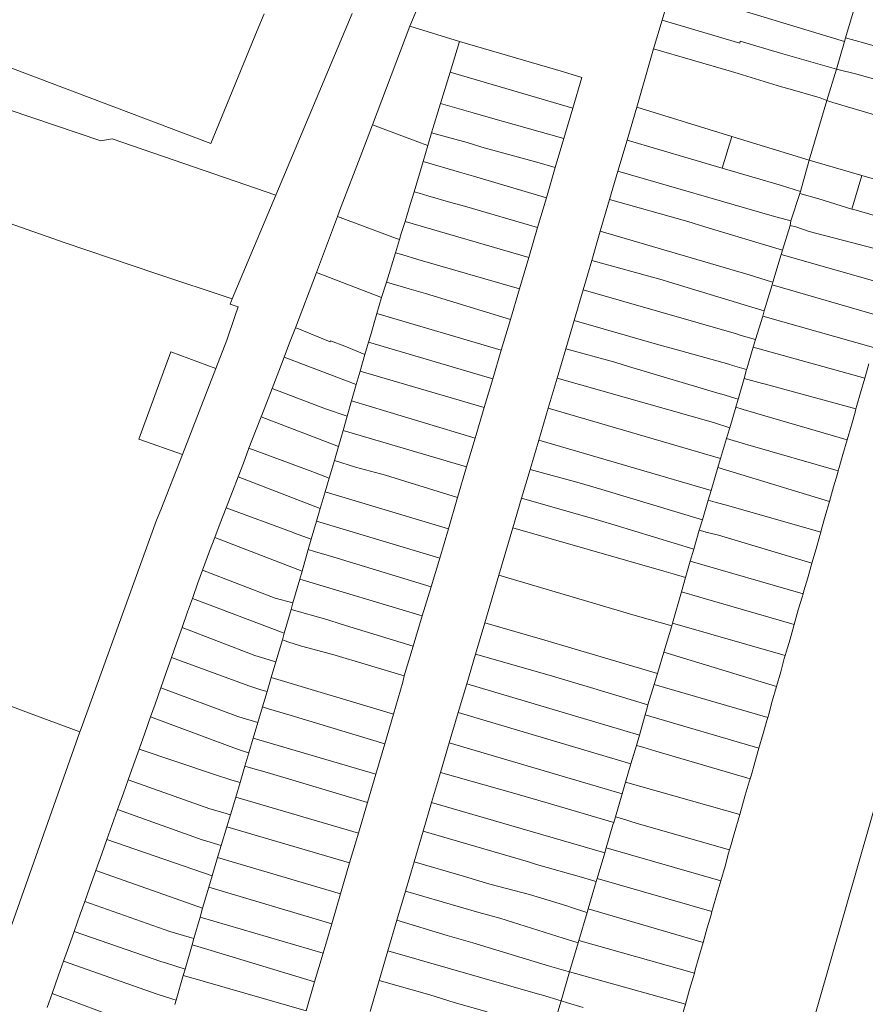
# Model space of a CAD drawing. Header units: metres. Extents: x 135785 to 137489, y 452643 to 455118.
# Tile 19 of 48: x 136599 to 136735, y 453595 to 453754. Entities that reach past the tile are written whole.
import ezdxf

# ---------------------------------------------------------------- set-up
doc = ezdxf.new("R2010")
doc.units = ezdxf.units.M
doc.layers.add('B-RO-KG-GRENS_PERCEEL-G', color=211, linetype='Continuous', lineweight=9)

msp = doc.modelspace()

# ---------------------------------------------------------------- linework, layer by layer
at = {"layer": 'B-RO-KG-GRENS_PERCEEL-G', "flags": 128}
for points in [[(136798.469, 453836.378), (136796.989, 453837.144), (136763.238, 453720.077), (136700.088, 453499.932), (136678.757, 453425.116)], [(136661.828, 453752.662), (136665.66, 453761.885)], [(136702.38, 453753.608), (136703.814, 453758.461)], [(136712.441, 453756.061), (136731.722, 453750.192)], [(136733.1, 453754.934), (136731.89, 453750.77)], [(136637.284, 453751.966), (136638.401, 453754.664)], [(136640.265, 453725.471), (136652.564, 453754.702)], [(136701.024, 453749.02), (136702.38, 453753.608)], [(136702.38, 453753.608), (136714.901, 453749.946), (136714.927, 453750.225), (136721.445, 453748.342)], [(136637.284, 453751.966), (136629.847, 453733.778)], [(136655.808, 453736.789), (136661.828, 453752.662)], [(136661.828, 453752.662), (136669.789, 453750.196)], [(136668.283, 453745.279), (136669.789, 453750.196)], [(136669.789, 453750.196), (136686.514, 453745.291)], [(136731.722, 453750.192), (136730.423, 453745.721)], [(136731.89, 453750.77), (136731.722, 453750.192)], [(136731.89, 453750.77), (136734.971, 453749.911)], [(136701.024, 453749.02), (136698.33, 453739.653)], [(136713.524, 453745.357), (136701.024, 453749.02)], [(136734.971, 453749.911), (136749.311, 453745.805)], [(136591.919, 453748.093), (136610.232, 453741.168)], [(136730.423, 453745.721), (136721.445, 453748.342)], [(136730.423, 453745.721), (136728.899, 453740.719)], [(136730.423, 453745.721), (136733.692, 453744.943)], [(136582.412, 453744.256), (136612.126, 453734.229), (136613.965, 453734.568)], [(136666.738, 453740.231), (136668.283, 453745.279)], [(136668.283, 453745.279), (136688.016, 453739.466)], [(136688.016, 453739.466), (136689.479, 453744.422), (136686.514, 453745.291)], [(136713.524, 453745.357), (136714.62, 453745.026)], [(136721.605, 453742.918), (136714.62, 453745.026)], [(136733.692, 453744.943), (136737.867, 453743.739)], [(136721.605, 453742.918), (136722.611, 453742.646)], [(136727.794, 453741.122), (136722.611, 453742.646)], [(136610.232, 453741.168), (136629.847, 453733.778)], [(136726.033, 453731.106), (136728.899, 453740.719)], [(136727.794, 453741.122), (136728.899, 453740.719)], [(136728.899, 453740.719), (136729.846, 453740.374)], [(136665.324, 453735.528), (136666.738, 453740.231)], [(136666.738, 453740.231), (136671.991, 453738.741)], [(136686.581, 453734.604), (136688.016, 453739.466)], [(136698.33, 453739.653), (136696.752, 453734.311)], [(136713.582, 453734.946), (136698.33, 453739.653)], [(136729.846, 453740.374), (136746.353, 453735.505), (136747.814, 453740.632)], [(136671.991, 453738.741), (136674.807, 453737.944)], [(136674.807, 453737.944), (136686.581, 453734.604)], [(136650.532, 453722.986), (136654.114, 453732.321), (136655.808, 453736.789)], [(136660.55, 453735.04), (136655.808, 453736.789)], [(136613.965, 453734.568), (136640.265, 453725.471)], [(136660.55, 453735.04), (136663.548, 453733.892)], [(136664.71, 453733.463), (136665.324, 453735.528)], [(136665.324, 453735.528), (136671.031, 453733.954)], [(136685.203, 453729.937), (136686.581, 453734.604)], [(136696.752, 453734.311), (136695.29, 453729.36)], [(136696.752, 453734.311), (136712.069, 453729.826)], [(136712.069, 453729.826), (136713.582, 453734.946)], [(136726.033, 453731.106), (136713.582, 453734.946)], [(136664.71, 453733.463), (136663.548, 453733.892)], [(136663.951, 453730.915), (136664.71, 453733.463)], [(136673.423, 453733.231), (136671.031, 453733.954)], [(136673.423, 453733.231), (136682.216, 453730.805)], [(136662.501, 453726.043), (136663.951, 453730.915)], [(136663.951, 453730.915), (136669.785, 453729.192)], [(136685.203, 453729.937), (136682.216, 453730.805)], [(136683.77, 453725.084), (136685.203, 453729.937)], [(136712.069, 453729.826), (136721.565, 453727.031)], [(136726.033, 453731.106), (136724.617, 453726.093)], [(136726.033, 453731.106), (136726.958, 453730.83)], [(136726.958, 453730.83), (136734.482, 453728.658)], [(136669.785, 453729.192), (136672.048, 453728.547)], [(136672.048, 453728.547), (136683.77, 453725.084)], [(136695.29, 453729.36), (136693.936, 453724.776)], [(136720.069, 453722.17), (136695.29, 453729.36)], [(136732.919, 453723.261), (136734.482, 453728.658)], [(136734.482, 453728.658), (136743.58, 453726.032), (136742.017, 453720.633)], [(136721.565, 453727.031), (136724.617, 453726.093)], [(136582.204, 453726.309), (136606.385, 453717.848), (136620.974, 453712.892), (136633.251, 453708.8)], [(136633.251, 453708.8), (136640.265, 453725.471)], [(136661.044, 453721.264), (136661.887, 453723.982), (136662.501, 453726.043)], [(136663.345, 453725.803), (136662.501, 453726.043)], [(136664.69, 453725.392), (136663.345, 453725.803)], [(136668.394, 453724.337), (136664.69, 453725.392)], [(136682.352, 453720.28), (136683.77, 453725.084)], [(136724.518, 453725.766), (136723.102, 453721.368)], [(136724.617, 453726.093), (136724.518, 453725.766)], [(136727.615, 453724.875), (136724.518, 453725.766)], [(136727.615, 453724.875), (136732.919, 453723.261)], [(136670.594, 453723.71), (136668.394, 453724.337)], [(136682.352, 453720.28), (136670.594, 453723.71)], [(136693.936, 453724.776), (136692.438, 453719.697)], [(136706.497, 453721.254), (136693.936, 453724.776)], [(136732.919, 453723.261), (136733.583, 453723.059)], [(136646.793, 453713.063), (136650.167, 453722.055)], [(136650.167, 453722.055), (136650.532, 453722.986)], [(136650.167, 453722.055), (136659.529, 453718.575)], [(136720.069, 453722.17), (136723.102, 453721.368)], [(136742.017, 453720.633), (136733.583, 453723.059)], [(136660.447, 453719.341), (136661.044, 453721.264)], [(136661.044, 453721.264), (136680.935, 453715.479)], [(136680.935, 453715.479), (136682.352, 453720.28)], [(136706.497, 453721.254), (136709.246, 453720.377)], [(136709.246, 453720.377), (136721.757, 453716.623)], [(136722.962, 453720.612), (136721.757, 453716.623)], [(136723.102, 453721.368), (136722.962, 453720.612)], [(136723.864, 453720.378), (136722.962, 453720.612)], [(136723.864, 453720.378), (136726.02, 453719.662)], [(136660.147, 453718.347), (136659.529, 453718.575)], [(136660.447, 453719.341), (136660.147, 453718.347)], [(136692.438, 453719.697), (136691.063, 453715.006)], [(136692.438, 453719.697), (136716.391, 453712.671)], [(136740.664, 453715.86), (136726.02, 453719.662)], [(136660.147, 453718.347), (136659.509, 453716.228)], [(136659.509, 453716.228), (136658.087, 453711.512)], [(136659.509, 453716.228), (136660.674, 453715.891)], [(136663.116, 453715.167), (136660.674, 453715.891)], [(136679.448, 453710.443), (136680.935, 453715.479)], [(136721.551, 453715.94), (136720.208, 453711.492)], [(136721.757, 453716.623), (136721.551, 453715.94)], [(136721.551, 453715.94), (136739.245, 453710.887)], [(136663.116, 453715.167), (136679.448, 453710.443)], [(136691.063, 453715.006), (136689.68, 453710.286)], [(136702.403, 453711.857), (136691.063, 453715.006)], [(136643.455, 453704.166), (136646.793, 453713.063)], [(136657.278, 453709.054), (136646.793, 453713.063)], [(136716.391, 453712.671), (136720.002, 453711.552)], [(136658.087, 453711.512), (136657.278, 453709.054)], [(136658.087, 453711.512), (136661.69, 453710.409)], [(136702.403, 453711.857), (136703.439, 453711.56)], [(136703.439, 453711.56), (136715.583, 453707.85)], [(136720.081, 453711.071), (136718.812, 453706.871)], [(136720.002, 453711.552), (136720.208, 453711.492)], [(136720.208, 453711.492), (136720.081, 453711.071)], [(136737.811, 453705.94), (136720.081, 453711.071)], [(136656.526, 453706.464), (136657.278, 453709.054)], [(136661.69, 453710.409), (136664.318, 453709.69)], [(136664.318, 453709.69), (136677.989, 453705.504)], [(136679.448, 453710.443), (136677.989, 453705.504)], [(136689.68, 453710.286), (136688.228, 453705.329)], [(136689.68, 453710.286), (136714.332, 453703.175)], [(136634.2, 453707.532), (136632.906, 453707.981), (136633.251, 453708.8)], [(136633.666, 453705.995), (136634.2, 453707.532)], [(136715.583, 453707.85), (136716.791, 453707.488)], [(136716.791, 453707.488), (136718.812, 453706.871)], [(136632.395, 453702.2), (136633.666, 453705.995)], [(136656.526, 453706.464), (136655.49, 453702.895), (136655.183, 453701.858)], [(136656.526, 453706.464), (136676.516, 453700.56)], [(136718.56, 453706.034), (136717.425, 453702.278)], [(136718.812, 453706.871), (136718.56, 453706.034)], [(136718.56, 453706.034), (136736.395, 453701.022)], [(136676.516, 453700.56), (136677.989, 453705.504)], [(136688.228, 453705.329), (136686.891, 453700.769)], [(136701.876, 453701.407), (136688.228, 453705.329)], [(136642.495, 453701.765), (136643.455, 453704.166)], [(136643.826, 453704.032), (136643.455, 453704.166)], [(136649.029, 453701.884), (136643.826, 453704.032)], [(136714.332, 453703.175), (136715.115, 453702.944)], [(136715.115, 453702.944), (136717.425, 453702.278)], [(136632.395, 453702.2), (136630.617, 453697.623)], [(136641.593, 453699.42), (136642.495, 453701.765)], [(136649.089, 453702.052), (136649.029, 453701.884)], [(136654.572, 453699.851), (136651.359, 453701.2), (136649.089, 453702.052)], [(136655.183, 453701.858), (136654.572, 453699.851)], [(136675.148, 453695.97), (136655.183, 453701.858)], [(136701.876, 453701.407), (136704.421, 453700.741)], [(136717.425, 453702.278), (136717.053, 453701.047)], [(136630.617, 453697.623), (136623.37, 453700.327), (136618.249, 453686.264), (136625.242, 453683.783)], [(136654.572, 453699.851), (136653.815, 453697.205)], [(136675.148, 453695.97), (136676.516, 453700.56)], [(136685.501, 453696.065), (136686.891, 453700.769)], [(136686.891, 453700.769), (136694.771, 453698.645)], [(136704.421, 453700.741), (136713.108, 453698.314)], [(136717.053, 453701.047), (136716.003, 453697.568)], [(136717.053, 453701.047), (136734.976, 453696.049)], [(136640.734, 453697.184), (136641.593, 453699.42)], [(136641.593, 453699.42), (136653.199, 453695.056)], [(136694.771, 453698.645), (136697.004, 453697.922)], [(136697.004, 453697.922), (136711.707, 453693.568)], [(136713.108, 453698.314), (136713.686, 453698.098)], [(136713.686, 453698.098), (136715.97, 453697.46)], [(136734.976, 453696.049), (136735.647, 453698.376)], [(136630.617, 453697.623), (136625.242, 453683.783)], [(136639.668, 453694.393), (136640.734, 453697.184)], [(136653.815, 453697.205), (136653.199, 453695.056)], [(136653.815, 453697.205), (136673.771, 453691.346)], [(136715.565, 453696.037), (136715.97, 453697.46)], [(136715.97, 453697.46), (136716.003, 453697.568)], [(136653.199, 453695.056), (136652.44, 453692.405)], [(136673.771, 453691.346), (136675.148, 453695.97)], [(136684.073, 453691.231), (136685.501, 453696.065)], [(136710.64, 453688.914), (136685.501, 453696.065)], [(136714.652, 453692.845), (136715.565, 453696.037)], [(136715.565, 453696.037), (136718.508, 453695.236)], [(136718.508, 453695.236), (136718.824, 453695.145)], [(136718.824, 453695.145), (136733.562, 453691.132)], [(136734.305, 453693.722), (136734.976, 453696.049)], [(136638.781, 453692.073), (136639.668, 453694.393)], [(136639.668, 453694.393), (136648.241, 453691.112), (136651.741, 453689.965)], [(136711.707, 453693.568), (136711.981, 453693.486)], [(136711.981, 453693.486), (136714.612, 453692.707)], [(136734.305, 453693.722), (136733.714, 453691.652)], [(136637.89, 453689.829), (136638.781, 453692.073)], [(136652.44, 453692.405), (136651.741, 453689.965)], [(136672.305, 453686.436), (136652.44, 453692.405)], [(136714.612, 453692.707), (136714.236, 453691.415)], [(136714.652, 453692.845), (136714.612, 453692.707)], [(136733.562, 453691.132), (136733.714, 453691.652)], [(136672.305, 453686.436), (136673.771, 453691.346)], [(136682.559, 453686.104), (136684.073, 453691.231)], [(136684.073, 453691.231), (136711.78, 453683.16)], [(136714.236, 453691.415), (136713.271, 453688.1)], [(136715.28, 453691.097), (136714.236, 453691.415)], [(136715.28, 453691.097), (136715.424, 453691.046)], [(136717.459, 453690.427), (136715.424, 453691.046)], [(136717.459, 453690.427), (136717.632, 453690.377)], [(136732.136, 453686.16), (136717.632, 453690.377)], [(136733.411, 453690.612), (136732.824, 453688.528)], [(136733.411, 453690.612), (136733.562, 453691.132)], [(136636.988, 453687.555), (136637.89, 453689.829)], [(136637.89, 453689.829), (136650.343, 453685.081)], [(136651.741, 453689.965), (136651.078, 453687.646)], [(136710.64, 453688.914), (136713.271, 453688.1)], [(136732.136, 453686.16), (136732.824, 453688.528)], [(136635.956, 453684.817), (136636.988, 453687.555)], [(136651.078, 453687.646), (136650.343, 453685.081)], [(136651.078, 453687.646), (136670.938, 453681.794)], [(136712.892, 453686.92), (136712.722, 453686.344)], [(136713.271, 453688.1), (136712.892, 453686.92)], [(136670.938, 453681.794), (136672.305, 453686.436)], [(136681.17, 453681.402), (136682.559, 453686.104)], [(136710.253, 453677.992), (136682.559, 453686.104)], [(136712.722, 453686.344), (136711.78, 453683.16)], [(136712.722, 453686.344), (136715.82, 453685.456)], [(136716.178, 453685.352), (136715.82, 453685.456)], [(136716.178, 453685.352), (136730.703, 453681.188)], [(136731.448, 453683.792), (136732.136, 453686.16)], [(136608.965, 453639.759), (136621.084, 453673.223), (136621.797, 453674.913), (136625.242, 453683.783)], [(136635.049, 453682.41), (136635.956, 453684.817)], [(136646.225, 453680.984), (136635.956, 453684.817)], [(136650.343, 453685.081), (136649.684, 453682.844)], [(136731.448, 453683.792), (136730.832, 453681.687)], [(136634.203, 453680.196), (136635.049, 453682.41)], [(136649.684, 453682.844), (136648.851, 453680.016)], [(136649.684, 453682.844), (136653.11, 453681.774)], [(136711.78, 453683.16), (136711.349, 453681.699)], [(136646.225, 453680.984), (136646.479, 453680.901)], [(136648.851, 453680.016), (136646.479, 453680.901)], [(136653.11, 453681.774), (136657.903, 453680.472)], [(136669.483, 453676.856), (136670.938, 453681.794)], [(136679.796, 453676.752), (136681.17, 453681.402)], [(136689.024, 453679.234), (136681.17, 453681.402)], [(136711.349, 453681.699), (136710.253, 453677.992)], [(136729.293, 453676.236), (136711.349, 453681.699)], [(136730.574, 453680.689), (136729.962, 453678.575)], [(136730.574, 453680.689), (136730.703, 453681.188)], [(136730.703, 453681.188), (136730.832, 453681.687)], [(136633.312, 453677.867), (136634.203, 453680.196)], [(136634.203, 453680.196), (136647.412, 453675.132)], [(136648.851, 453680.016), (136648.201, 453677.809)], [(136657.903, 453680.472), (136669.483, 453676.856)], [(136689.024, 453679.234), (136692.692, 453678.179)], [(136632.299, 453675.242), (136633.312, 453677.867)], [(136648.201, 453677.809), (136647.412, 453675.132)], [(136648.201, 453677.809), (136668.014, 453671.869)], [(136692.692, 453678.179), (136708.863, 453673.289)], [(136710.253, 453677.992), (136709.797, 453676.45)], [(136729.293, 453676.236), (136729.962, 453678.575)], [(136668.014, 453671.869), (136669.483, 453676.856)], [(136679.796, 453676.752), (136678.39, 453671.994)], [(136692.3, 453673.178), (136679.796, 453676.752)], [(136709.797, 453676.45), (136708.863, 453673.289)], [(136709.797, 453676.45), (136710.924, 453676.127)], [(136710.924, 453676.127), (136713.1, 453675.53)], [(136728.624, 453673.897), (136729.293, 453676.236)], [(136631.336, 453672.744), (136632.299, 453675.242)], [(136643.069, 453671.24), (136632.299, 453675.242)], [(136647.412, 453675.132), (136646.809, 453673.084)], [(136713.1, 453675.53), (136727.892, 453671.288)], [(136630.456, 453670.462), (136631.336, 453672.744)], [(136646.809, 453673.084), (136645.951, 453670.173)], [(136666.624, 453667.15), (136646.809, 453673.084)], [(136692.3, 453673.178), (136694.841, 453672.461)], [(136708.863, 453673.289), (136708.372, 453671.627)], [(136728.624, 453673.897), (136728.025, 453671.795)], [(136608.774, 453639.22), (136601.343, 453641.919), (136576.061, 453651.42), (136556.53, 453658.587), (136561.949, 453672.327)], [(136643.069, 453671.24), (136643.256, 453671.175)], [(136645.951, 453670.173), (136643.256, 453671.175)], [(136666.624, 453667.15), (136668.014, 453671.869)], [(136676.142, 453664.394), (136678.39, 453671.994)], [(136702.64, 453665.049), (136678.39, 453671.994)], [(136694.841, 453672.461), (136707.478, 453668.602)], [(136708.372, 453671.627), (136707.478, 453668.602)], [(136708.372, 453671.627), (136709.33, 453671.34)], [(136709.33, 453671.34), (136709.427, 453671.313)], [(136709.427, 453671.313), (136711.037, 453670.937)], [(136727.76, 453670.782), (136727.892, 453671.288)], [(136727.892, 453671.288), (136728.025, 453671.795)], [(136629.604, 453668.251), (136630.456, 453670.462)], [(136644.488, 453665.05), (136630.456, 453670.462)], [(136645.951, 453670.173), (136645.476, 453668.504)], [(136711.037, 453670.937), (136711.45, 453670.817)], [(136711.45, 453670.817), (136726.472, 453666.311)], [(136727.76, 453670.782), (136727.149, 453668.643)], [(136628.503, 453665.221), (136629.604, 453668.251)], [(136645.476, 453668.504), (136644.488, 453665.05)], [(136645.476, 453668.504), (136646.488, 453668.193)], [(136646.488, 453668.193), (136648.887, 453667.521)], [(136707.478, 453668.602), (136706.904, 453666.66)], [(136726.472, 453666.311), (136727.149, 453668.643)], [(136648.887, 453667.521), (136665.229, 453662.498)], [(136665.229, 453662.498), (136666.624, 453667.15)], [(136706.904, 453666.66), (136706.13, 453664.044)], [(136725.044, 453661.391), (136706.904, 453666.66)], [(136725.795, 453663.98), (136726.472, 453666.311)], [(136627.748, 453663.145), (136628.503, 453665.221)], [(136628.503, 453665.221), (136640.183, 453660.68), (136643.022, 453659.927)], [(136644.488, 453665.05), (136644.113, 453663.739)], [(136702.64, 453665.049), (136704.168, 453664.606)], [(136626.857, 453660.667), (136627.748, 453663.145)], [(136644.113, 453663.739), (136643.022, 453659.927)], [(136663.828, 453657.843), (136644.113, 453663.739)], [(136673.873, 453656.726), (136676.142, 453664.394)], [(136676.142, 453664.394), (136698.033, 453657.919)], [(136706.13, 453664.044), (136704.168, 453664.606)], [(136706.13, 453664.044), (136705.488, 453661.738)], [(136725.795, 453663.98), (136725.188, 453661.899)], [(136663.828, 453657.843), (136665.229, 453662.498)], [(136705.488, 453661.738), (136704.075, 453656.661)], [(136705.488, 453661.738), (136708.46, 453660.878)], [(136725.044, 453661.391), (136725.188, 453661.899)], [(136626.084, 453658.516), (136626.857, 453660.667)], [(136626.857, 453660.667), (136641.631, 453655.061)], [(136643.022, 453659.927), (136642.723, 453658.879)], [(136708.46, 453660.878), (136709.349, 453660.579)], [(136709.349, 453660.579), (136723.623, 453656.449)], [(136724.901, 453660.884), (136724.291, 453658.803)], [(136724.901, 453660.884), (136725.044, 453661.391)], [(136625.192, 453655.983), (136626.084, 453658.516)], [(136642.723, 453658.879), (136641.631, 453655.061)], [(136642.723, 453658.879), (136648.465, 453657.243)], [(136723.623, 453656.449), (136724.291, 453658.803)], [(136648.465, 453657.243), (136650.802, 453656.539)], [(136662.372, 453653.002), (136663.828, 453657.843)], [(136698.033, 453657.919), (136703.959, 453656.245)], [(136624.301, 453653.45), (136625.192, 453655.983)], [(136625.192, 453655.983), (136636.922, 453651.481), (136640.285, 453650.479)], [(136650.802, 453656.539), (136662.372, 453653.002)], [(136672.38, 453651.682), (136673.873, 453656.726)], [(136683.55, 453653.94), (136673.873, 453656.726)], [(136703.959, 453656.245), (136702.676, 453652.004)], [(136704.075, 453656.661), (136703.959, 453656.245)], [(136722.186, 453651.495), (136704.075, 453656.661)], [(136722.955, 453654.096), (136723.623, 453656.449)], [(136640.285, 453650.479), (136641.321, 453653.979)], [(136641.631, 453655.061), (136641.321, 453653.979)], [(136642.229, 453653.687), (136641.321, 453653.979)], [(136660.931, 453648.21), (136649.415, 453651.62), (136644.383, 453652.995), (136642.229, 453653.687)], [(136683.55, 453653.94), (136686.402, 453653.112)], [(136722.955, 453654.096), (136722.335, 453652.01)], [(136623.497, 453651.145), (136624.301, 453653.45)], [(136660.931, 453648.21), (136662.372, 453653.002)], [(136686.402, 453653.112), (136701.642, 453648.584)], [(136702.676, 453652.004), (136701.642, 453648.584)], [(136702.676, 453652.004), (136720.783, 453646.507)], [(136722.186, 453651.495), (136722.335, 453652.01)], [(136622.659, 453648.743), (136623.497, 453651.145)], [(136635.94, 453646.606), (136623.497, 453651.145)], [(136640.285, 453650.479), (136639.54, 453647.964)], [(136670.981, 453646.952), (136672.38, 453651.682)], [(136684.203, 453648.316), (136672.38, 453651.682)], [(136722.038, 453650.98), (136721.458, 453648.86)], [(136722.038, 453650.98), (136722.186, 453651.495)], [(136720.783, 453646.507), (136721.458, 453648.86)], [(136621.778, 453646.257), (136622.659, 453648.743)], [(136639.54, 453647.964), (136638.865, 453645.687)], [(136659.177, 453642.053), (136639.54, 453647.964)], [(136660.678, 453647.217), (136660.931, 453648.21)], [(136684.203, 453648.316), (136690.891, 453646.351)], [(136701.642, 453648.584), (136701.111, 453646.831)], [(136620.849, 453643.634), (136621.778, 453646.257)], [(136621.778, 453646.257), (136634.138, 453641.675)], [(136635.94, 453646.606), (136637.862, 453645.986)], [(136637.862, 453645.986), (136638.865, 453645.687)], [(136638.865, 453645.687), (136638.129, 453643.202)], [(136660.678, 453647.217), (136659.177, 453642.053)], [(136669.613, 453642.329), (136670.981, 453646.952)], [(136695.701, 453639.588), (136670.981, 453646.952)], [(136690.891, 453646.351), (136700.113, 453643.529)], [(136701.111, 453646.831), (136700.113, 453643.529)], [(136701.111, 453646.831), (136719.375, 453641.522)], [(136720.109, 453644.154), (136720.783, 453646.507)], [(136720.109, 453644.154), (136719.525, 453642.024)], [(136620.14, 453641.627), (136620.849, 453643.634)], [(136638.129, 453643.202), (136637.388, 453640.702)], [(136638.129, 453643.202), (136639.092, 453642.911)], [(136639.092, 453642.911), (136642.751, 453641.843)], [(136699.967, 453643.048), (136699.652, 453641.925)], [(136700.113, 453643.529), (136699.967, 453643.048)], [(136619.212, 453638.999), (136620.14, 453641.627)], [(136632.518, 453636.995), (136620.14, 453641.627)], [(136634.329, 453641.613), (136634.138, 453641.675)], [(136634.329, 453641.613), (136637.388, 453640.702)], [(136642.751, 453641.843), (136657.778, 453637.299)], [(136657.778, 453637.299), (136659.177, 453642.053)], [(136668.167, 453637.441), (136669.613, 453642.329)], [(136669.613, 453642.329), (136697.375, 453634.047)], [(136699.652, 453641.925), (136698.74, 453638.679)], [(136699.652, 453641.925), (136717.949, 453636.606)], [(136719.225, 453641.02), (136718.625, 453638.96)], [(136719.225, 453641.02), (136719.375, 453641.522)], [(136719.375, 453641.522), (136719.525, 453642.024)], [(136608.965, 453639.759), (136608.774, 453639.22)], [(136637.388, 453640.702), (136636.64, 453638.178)], [(136695.701, 453639.588), (136696.22, 453639.43)], [(136698.74, 453638.679), (136696.22, 453639.43)], [(136608.774, 453639.22), (136594.251, 453598.231)], [(136618.306, 453636.443), (136619.212, 453638.999)], [(136636.64, 453638.178), (136635.953, 453635.859)], [(136656.332, 453632.385), (136636.64, 453638.178)], [(136698.74, 453638.679), (136698.255, 453637.033)], [(136717.949, 453636.606), (136718.625, 453638.96)], [(136617.408, 453633.912), (136618.306, 453636.443)], [(136618.306, 453636.443), (136630.256, 453632.39)], [(136632.518, 453636.995), (136634.714, 453636.228)], [(136634.714, 453636.228), (136635.953, 453635.859)], [(136656.332, 453632.385), (136657.778, 453637.299)], [(136666.755, 453632.671), (136668.167, 453637.441)], [(136695.959, 453629.245), (136668.167, 453637.441)], [(136698.255, 453637.033), (136697.375, 453634.047)], [(136699.268, 453636.731), (136698.255, 453637.033)], [(136699.268, 453636.731), (136701.361, 453636.125)], [(136717.274, 453634.252), (136717.949, 453636.606)], [(136635.953, 453635.859), (136635.307, 453633.679)], [(136701.361, 453636.125), (136716.534, 453631.65)], [(136616.532, 453631.466), (136617.408, 453633.912)], [(136634.523, 453631.053), (136635.307, 453633.679)], [(136635.307, 453633.679), (136636.207, 453633.41)], [(136638.876, 453632.684), (136636.207, 453633.41)], [(136697.375, 453634.047), (136696.515, 453631.132)], [(136717.274, 453634.252), (136716.699, 453632.133)], [(136615.773, 453629.348), (136616.532, 453631.466)], [(136629.672, 453626.83), (136616.532, 453631.466)], [(136630.256, 453632.39), (136633.209, 453631.444)], [(136633.209, 453631.444), (136634.523, 453631.053)], [(136638.876, 453632.684), (136654.999, 453627.856)], [(136654.999, 453627.856), (136656.332, 453632.385)], [(136665.329, 453627.851), (136666.755, 453632.671)], [(136678.729, 453629.303), (136666.755, 453632.671)], [(136716.369, 453631.167), (136716.534, 453631.65)], [(136716.534, 453631.65), (136716.699, 453632.133)], [(136634.523, 453631.053), (136633.826, 453628.72)], [(136696.515, 453631.132), (136695.959, 453629.245)], [(136714.871, 453625.92), (136696.515, 453631.132)], [(136716.369, 453631.167), (136715.763, 453629.007)], [(136614.82, 453626.705), (136615.773, 453629.348)], [(136633.826, 453628.72), (136632.981, 453625.891)], [(136653.545, 453622.915), (136633.826, 453628.72)], [(136678.729, 453629.303), (136684.091, 453627.727)], [(136695.959, 453629.245), (136694.869, 453625.549)], [(136714.871, 453625.92), (136715.763, 453629.007)], [(136613.901, 453624.154), (136614.82, 453626.705)], [(136614.82, 453626.705), (136628.452, 453621.847)], [(136629.672, 453626.83), (136631.747, 453626.259)], [(136653.545, 453622.915), (136654.999, 453627.856)], [(136663.961, 453623.228), (136665.329, 453627.851)], [(136665.329, 453627.851), (136693.17, 453619.782)], [(136694.601, 453624.637), (136684.091, 453627.727)], [(136631.747, 453626.259), (136632.981, 453625.891)], [(136632.981, 453625.891), (136632.39, 453623.913)], [(136694.869, 453625.549), (136694.601, 453624.637)], [(136694.869, 453625.549), (136695.846, 453625.27)], [(136695.846, 453625.27), (136698.354, 453624.469)], [(136713.979, 453622.833), (136714.871, 453625.92)], [(136613.098, 453621.903), (136613.901, 453624.154)], [(136632.39, 453623.913), (136631.505, 453620.949)], [(136632.39, 453623.913), (136652.135, 453618.124)], [(136694.601, 453624.637), (136694.488, 453624.253), (136693.391, 453620.534)], [(136698.354, 453624.469), (136713.233, 453620.222)], [(136652.135, 453618.124), (136653.545, 453622.915)], [(136663.961, 453623.228), (136662.506, 453618.311)], [(136680.882, 453618.296), (136663.961, 453623.228)], [(136713.979, 453622.833), (136713.389, 453620.741)], [(136612.271, 453619.586), (136613.098, 453621.903)], [(136630.038, 453616.037), (136613.098, 453621.903)], [(136628.452, 453621.847), (136628.628, 453621.806)], [(136628.628, 453621.806), (136631.505, 453620.949)], [(136631.505, 453620.949), (136630.916, 453618.979)], [(136693.391, 453620.534), (136693.17, 453619.782)], [(136711.815, 453615.264), (136693.391, 453620.534)], [(136713.233, 453620.222), (136713.389, 453620.741)], [(136611.309, 453616.928), (136612.271, 453619.586)], [(136630.916, 453618.979), (136630.038, 453616.037)], [(136650.677, 453613.17), (136630.916, 453618.979)], [(136693.17, 453619.782), (136691.948, 453615.639)], [(136713.078, 453619.704), (136712.515, 453617.623)], [(136713.078, 453619.704), (136713.233, 453620.222)], [(136650.677, 453613.17), (136652.135, 453618.124)], [(136661.119, 453613.588), (136662.506, 453618.311)], [(136670.602, 453615.958), (136662.506, 453618.311)], [(136680.882, 453618.296), (136682.167, 453617.902)], [(136689.426, 453615.842), (136682.167, 453617.902)], [(136711.815, 453615.264), (136712.515, 453617.623)], [(136610.399, 453614.413), (136611.309, 453616.928)], [(136611.309, 453616.928), (136628.496, 453610.88)], [(136630.038, 453616.037), (136629.504, 453614.25)], [(136670.602, 453615.958), (136674.671, 453614.701)], [(136689.426, 453615.842), (136691.586, 453615.225)], [(136691.948, 453615.639), (136691.808, 453615.162)], [(136691.948, 453615.639), (136710.405, 453610.337)], [(136609.534, 453611.927), (136610.399, 453614.413)], [(136629.504, 453614.25), (136628.496, 453610.88)], [(136629.504, 453614.25), (136649.261, 453608.359)], [(136674.671, 453614.701), (136681.069, 453613.067)], [(136691.808, 453615.162), (136690.509, 453610.755)], [(136691.808, 453615.162), (136691.586, 453615.225)], [(136711.115, 453612.905), (136711.815, 453615.264)], [(136649.261, 453608.359), (136650.677, 453613.17)], [(136659.748, 453608.924), (136661.119, 453613.588)], [(136672.925, 453610.188), (136661.119, 453613.588)], [(136681.069, 453613.067), (136687.079, 453611.237)], [(136711.115, 453612.905), (136710.558, 453610.864)], [(136608.823, 453609.885), (136609.534, 453611.927)], [(136623.214, 453607.088), (136609.534, 453611.927)], [(136628.08, 453609.429), (136628.496, 453610.88)], [(136687.079, 453611.237), (136687.989, 453610.902)], [(136687.989, 453610.902), (136690.132, 453610.236)], [(136710.405, 453610.337), (136710.558, 453610.864)], [(136607.828, 453607.11), (136608.823, 453609.885)], [(136628.08, 453609.429), (136627.086, 453605.961)], [(136628.08, 453609.429), (136647.862, 453603.606)], [(136672.925, 453610.188), (136676.283, 453609.247)], [(136690.334, 453610.162), (136689.006, 453605.657)], [(136690.132, 453610.236), (136690.334, 453610.162)], [(136690.509, 453610.755), (136690.334, 453610.162)], [(136708.98, 453605.359), (136690.509, 453610.755)], [(136710.252, 453609.811), (136709.653, 453607.723)], [(136710.252, 453609.811), (136710.405, 453610.337)], [(136647.862, 453603.606), (136649.261, 453608.359)], [(136658.308, 453604.023), (136659.748, 453608.924)], [(136659.748, 453608.924), (136667.819, 453606.47)], [(136676.283, 453609.247), (136686.47, 453606.049)], [(136708.98, 453605.359), (136709.653, 453607.723)], [(136606.966, 453604.707), (136607.828, 453607.11)], [(136607.828, 453607.11), (136621.771, 453602.271)], [(136623.214, 453607.088), (136626.346, 453606.191)], [(136626.346, 453606.191), (136627.086, 453605.961)], [(136667.819, 453606.47), (136671.935, 453605.292)], [(136606.13, 453602.353), (136606.966, 453604.707)], [(136626.794, 453604.941), (136625.681, 453601.059)], [(136627.086, 453605.961), (136626.794, 453604.941)], [(136626.794, 453604.941), (136627.722, 453604.675)], [(136629.882, 453604.057), (136627.722, 453604.675)], [(136671.935, 453605.292), (136684.271, 453601.541)], [(136686.47, 453606.049), (136688.708, 453605.344)], [(136688.896, 453605.285), (136687.52, 453600.618)], [(136688.708, 453605.344), (136688.896, 453605.285)], [(136689.006, 453605.657), (136688.896, 453605.285)], [(136689.006, 453605.657), (136707.577, 453600.393)], [(136708.308, 453602.995), (136708.98, 453605.359)], [(136646.516, 453599.034), (136629.882, 453604.057)], [(136646.516, 453599.034), (136647.862, 453603.606)], [(136656.905, 453599.253), (136658.308, 453604.023)], [(136658.308, 453604.023), (136682.7, 453596.971)], [(136708.308, 453602.995), (136707.729, 453600.928)], [(136605.333, 453600.11), (136606.13, 453602.353)], [(136621.172, 453597.022), (136606.13, 453602.353)], [(136621.771, 453602.271), (136622.672, 453601.992)], [(136622.672, 453601.992), (136625.681, 453601.059)], [(136684.271, 453601.541), (136687.256, 453600.692)], [(136604.309, 453597.144), (136605.333, 453600.11)], [(136625.394, 453600.057), (136624.252, 453596.071)], [(136625.681, 453601.059), (136625.394, 453600.057)], [(136625.394, 453600.057), (136628.445, 453599.182)], [(136687.52, 453600.618), (136686.142, 453595.942)], [(136687.256, 453600.692), (136687.52, 453600.618)], [(136687.52, 453600.618), (136706.14, 453595.431)], [(136707.425, 453599.858), (136706.806, 453597.77)], [(136707.425, 453599.858), (136707.577, 453600.393)], [(136707.577, 453600.393), (136707.729, 453600.928)], [(136628.941, 453599.011), (136628.445, 453599.182)], [(136628.941, 453599.011), (136645.143, 453594.366)], [(136645.143, 453594.366), (136646.516, 453599.034)], [(136655.426, 453594.22), (136656.905, 453599.253)], [(136665.018, 453596.934), (136656.905, 453599.253)], [(136603.529, 453594.887), (136604.309, 453597.144)], [(136604.309, 453597.144), (136612.345, 453594.156)], [(136621.172, 453597.022), (136623.529, 453596.295)], [(136665.018, 453596.934), (136668.971, 453595.711)], [(136682.972, 453596.899), (136682.7, 453596.971)], [(136682.972, 453596.899), (136686.142, 453595.942)], [(136706.14, 453595.431), (136706.806, 453597.77)], [(136623.529, 453596.295), (136624.252, 453596.071)], [(136624.252, 453596.071), (136624.052, 453595.374)], [(136668.971, 453595.711), (136674.241, 453594.191)], [(136686.142, 453595.942), (136684.676, 453590.969)], [(136686.142, 453595.942), (136687.148, 453595.647)], [(136687.148, 453595.647), (136689.703, 453594.905)], [(136705.475, 453593.092), (136706.14, 453595.431)]]:
    msp.add_lwpolyline(points, dxfattribs=at)

doc.saveas('drawing.dxf')
